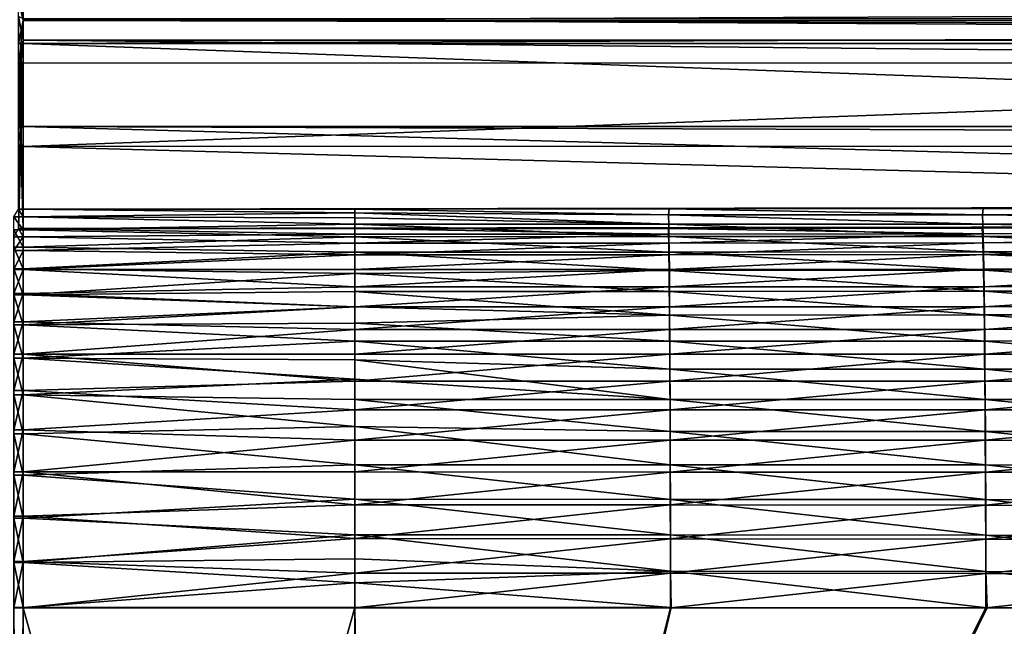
# Model space of a CAD drawing. Header units: metres. Extents: x -900 to 900, y -400 to 400.
# Tile 155 of 241: x 0 to 151, y 221 to 314. Entities that reach past the tile are written whole.
import ezdxf

# ---------------------------------------------------------------- set-up
doc = ezdxf.new("R2010")
doc.units = ezdxf.units.M

msp = doc.modelspace()

# ---------------------------------------------------------------- linework, layer by layer
at = {"layer": 'top'}
for points in [[(0.734328, 313.707611, -211.955231), (0, 310.181763, -239.167709), (0, 316.938049, -187.843613)], [(0.734328, 313.707611, -211.955231), (0, 316.938049, -187.843613), (0.734328, 316.937622, -187.84668)], [(0.734328, 316.937622, -187.84668), (595.541077, 316.06485, -194.287888), (0.734328, 313.707611, -211.955231)], [(595.541077, 316.06485, -194.287888), (584.056824, 313.707733, -211.954468), (0.734328, 313.707611, -211.955231)], [(0.734328, 310.733368, -211.562912), (0, 314.348022, -184.673401), (0, 307.178101, -238.779709)], [(0.734328, 310.733368, -211.562912), (0.734328, 313.96524, -187.440613), (0, 314.348022, -184.673401)], [(0.367164, 310.181763, -239.167709), (0, 310.181763, -239.167709), (0.734328, 313.707611, -211.955231)], [(0.734328, 310.181213, -239.17215), (0.367164, 310.181763, -239.167709), (0.734328, 313.707611, -211.955231)], [(0.734328, 310.733368, -211.562912), (584.056824, 310.73349, -211.562149), (0.734328, 313.96524, -187.440613)], [(584.056824, 310.73349, -211.562149), (599.730225, 313.965149, -187.441223), (0.734328, 313.96524, -187.440613)], [(0.734328, 313.707611, -211.955231), (584.056824, 313.707733, -211.954468), (578.034119, 312.492645, -221.222198)], [(578.034119, 312.492645, -221.222198), (0.734328, 310.181213, -239.17215), (0.734328, 313.707611, -211.955231)], [(350.282684, 310.181213, -239.17215), (0.734328, 310.181213, -239.17215), (578.034119, 312.492645, -221.222198)], [(0.367164, 307.274475, -238.791977), (0.734328, 310.733368, -211.562912), (0, 307.178101, -238.779709)], [(0.734328, 307.200378, -238.787064), (0.734328, 310.733368, -211.562912), (0.367164, 307.274475, -238.791977)], [(350.282684, 307.273926, -238.796417), (584.056824, 310.73349, -211.562149), (0.734328, 310.733368, -211.562912)], [(0.734328, 307.200378, -238.787064), (350.282684, 307.273926, -238.796417), (0.734328, 310.733368, -211.562912)], [(0.367164, 310.181763, -239.167709), (0.367164, 297.507507, -341.921814), (0, 310.181763, -239.167709)], [(0.367164, 297.507507, -341.921814), (0, 297.507507, -341.921814), (0, 310.181763, -239.167709)], [(0.734328, 310.181213, -239.17215), (0.734328, 297.506622, -341.928955), (0.367164, 310.181763, -239.167709)], [(0.734328, 297.506622, -341.928955), (0.367164, 297.507507, -341.921814), (0.367164, 310.181763, -239.167709)], [(0.734328, 297.506622, -341.928955), (0.734328, 310.181213, -239.17215), (350.282684, 297.506622, -341.928955)], [(0.734328, 310.181213, -239.17215), (350.282684, 310.181213, -239.17215), (350.282684, 297.506622, -341.928955)], [(0, 307.178101, -238.779709), (0, 294.387695, -341.540833), (0.367164, 307.274475, -238.791977)], [(0, 294.387695, -341.540833), (0.367164, 294.524323, -341.557587), (0.367164, 307.274475, -238.791977)], [(0.367164, 294.524323, -341.557587), (0.734328, 307.200378, -238.787064), (0.367164, 307.274475, -238.791977)], [(0.367164, 294.524323, -341.557587), (0.734328, 294.452209, -341.556), (0.734328, 307.200378, -238.787064)], [(0.734328, 307.200378, -238.787064), (0.734328, 294.452209, -341.556), (350.282684, 307.273926, -238.796417)], [(0.734328, 294.452209, -341.556), (350.282684, 294.523438, -341.564758), (350.282684, 307.273926, -238.796417)], [(0.734328, 284.889893, -444.684113), (0, 284.889893, -444.684113), (0.367164, 297.507507, -341.921814)], [(0.367164, 297.507507, -341.921814), (0, 284.889893, -444.684113), (0, 297.507507, -341.921814)], [(0.734328, 297.506622, -341.928955), (0.734328, 284.889893, -444.684113), (0.367164, 297.507507, -341.921814)], [(0.734328, 284.889893, -444.684113), (0.734328, 297.506622, -341.928955), (436.16037, 285.503845, -439.683838)], [(436.16037, 285.503845, -439.683838), (0.734328, 297.506622, -341.928955), (490.487152, 295.774933, -356.032349)], [(0.734328, 297.506622, -341.928955), (350.282684, 297.506622, -341.928955), (490.487152, 295.774933, -356.032349)], [(0, 281.912231, -444.318481), (0.734328, 281.912231, -444.318481), (0.367164, 294.524323, -341.557587)], [(0, 294.387695, -341.540833), (0, 281.912231, -444.318481), (0.367164, 294.524323, -341.557587)], [(0.734328, 281.912231, -444.318481), (0.734328, 294.452209, -341.556), (0.367164, 294.524323, -341.557587)], [(350.282684, 294.523438, -341.564758), (0.734328, 294.452209, -341.556), (436.16037, 282.526184, -439.318207)], [(0.734328, 294.452209, -341.556), (0.734328, 281.912231, -444.318481), (436.16037, 282.526184, -439.318207)], [(0, 284.889893, -444.684113), (0.734328, 283.677734, -451.457367), (-0.734328, 283.677734, -451.457367)], [(0, 284.889893, -444.684113), (0.734328, 284.889893, -444.684113), (0.734328, 283.677734, -451.457367)], [(243.830444, 285.09613, -443.004456), (0.734328, 284.889893, -444.684113), (436.16037, 285.503845, -439.683838)], [(243.830444, 285.09613, -443.004456), (147.658585, 284.948761, -444.20462), (0.734328, 284.889893, -444.684113)], [(147.658585, 284.948761, -444.20462), (99.57016, 284.905273, -444.558716), (0.734328, 284.889893, -444.684113)], [(0.734328, 284.889893, -444.684113), (99.57016, 284.905273, -444.558716), (51.480598, 284.889893, -444.684113)], [(51.480598, 284.889893, -444.684113), (51.480598, 284.317719, -448.412659), (0.734328, 284.889893, -444.684113)], [(51.480598, 284.317719, -448.412659), (0.734328, 283.677734, -451.457367), (0.734328, 284.889893, -444.684113)], [(99.499435, 283.977264, -450.05722), (51.480598, 284.889893, -444.684113), (99.57016, 284.905273, -444.558716)], [(51.480598, 284.317719, -448.412659), (51.480598, 284.889893, -444.684113), (99.499435, 283.977264, -450.05722)], [(99.499435, 283.977264, -450.05722), (99.57016, 284.905273, -444.558716), (147.540146, 284.019287, -449.710205)], [(99.57016, 284.905273, -444.558716), (147.658585, 284.948761, -444.20462), (147.540146, 284.019287, -449.710205)], [(147.540146, 284.019287, -449.710205), (147.658585, 284.948761, -444.20462), (243.715302, 284.163269, -448.52597)], [(147.658585, 284.948761, -444.20462), (243.830444, 285.09613, -443.004456), (243.715302, 284.163269, -448.52597)], [(-0.734328, 281.73056, -458.056976), (-0.734328, 283.677734, -451.457367), (0.734328, 281.73056, -458.056976)], [(-0.734328, 283.677734, -451.457367), (0.734328, 283.677734, -451.457367), (0.734328, 281.73056, -458.056976)], [(51.480598, 284.317719, -448.412659), (51.480598, 283.540253, -452.027466), (0.734328, 283.677734, -451.457367)], [(51.480598, 283.540253, -452.027466), (51.480598, 282.550995, -455.590149), (0.734328, 283.677734, -451.457367)], [(0.734328, 283.677734, -451.457367), (51.480598, 282.550995, -455.590149), (0.734328, 281.73056, -458.056976)], [(99.52784, 282.559448, -455.468018), (51.480598, 283.540253, -452.027466), (51.480598, 284.317719, -448.412659)], [(99.52784, 282.559448, -455.468018), (51.480598, 284.317719, -448.412659), (99.499435, 283.977264, -450.05722)], [(51.480598, 282.550995, -455.590149), (51.480598, 283.540253, -452.027466), (99.52784, 282.559448, -455.468018)], [(147.540146, 284.019287, -449.710205), (147.592819, 282.59903, -455.126678), (99.499435, 283.977264, -450.05722)], [(147.592819, 282.59903, -455.126678), (99.52784, 282.559448, -455.468018), (99.499435, 283.977264, -450.05722)], [(243.79866, 282.737122, -453.956512), (147.540146, 284.019287, -449.710205), (243.715302, 284.163269, -448.52597)], [(147.592819, 282.59903, -455.126678), (147.540146, 284.019287, -449.710205), (243.79866, 282.737122, -453.956512)], [(0, 281.912231, -444.318481), (-0.734328, 280.630096, -451.298645), (0.734328, 280.630096, -451.298645)], [(0.734328, 281.912231, -444.318481), (0, 281.912231, -444.318481), (0.734328, 280.630096, -451.298645)], [(51.480598, 282.550995, -455.590149), (51.480598, 280.656738, -460.860657), (0.734328, 281.73056, -458.056976)], [(436.16037, 282.526184, -439.318207), (0.734328, 281.912231, -444.318481), (243.616119, 282.115753, -442.661072)], [(0.734328, 281.912231, -444.318481), (147.49588, 281.969604, -443.851196), (243.616119, 282.115753, -442.661072)], [(99.488525, 281.927399, -444.195007), (147.49588, 281.969604, -443.851196), (0.734328, 281.912231, -444.318481)], [(51.480598, 281.912231, -444.318481), (99.488525, 281.927399, -444.195007), (0.734328, 281.912231, -444.318481)], [(0.734328, 280.630096, -451.298645), (51.480598, 281.028351, -449.568665), (0.734328, 281.912231, -444.318481)], [(51.480598, 281.028351, -449.568665), (51.480598, 281.912231, -444.318481), (0.734328, 281.912231, -444.318481)], [(99.55584, 280.665802, -460.740845), (51.480598, 282.550995, -455.590149), (99.52784, 282.559448, -455.468018)], [(51.480598, 280.656738, -460.860657), (51.480598, 282.550995, -455.590149), (99.55584, 280.665802, -460.740845)], [(99.488525, 281.927399, -444.195007), (51.480598, 281.912231, -444.318481), (99.5028, 281.044037, -449.428467)], [(99.5028, 281.044037, -449.428467), (51.480598, 281.912231, -444.318481), (51.480598, 281.028351, -449.568665)], [(147.545792, 281.086121, -449.081116), (147.49588, 281.969604, -443.851196), (99.488525, 281.927399, -444.195007)], [(147.545792, 281.086121, -449.081116), (99.488525, 281.927399, -444.195007), (99.5028, 281.044037, -449.428467)], [(147.64473, 280.701965, -460.404816), (99.52784, 282.559448, -455.468018), (147.592819, 282.59903, -455.126678)], [(99.52784, 282.559448, -455.468018), (147.64473, 280.701965, -460.404816), (99.55584, 280.665802, -460.740845)], [(243.616119, 282.115753, -442.661072), (147.49588, 281.969604, -443.851196), (147.545792, 281.086121, -449.081116)], [(243.720795, 281.230286, -447.896118), (243.616119, 282.115753, -442.661072), (147.545792, 281.086121, -449.081116)], [(243.880829, 280.831604, -459.247711), (147.592819, 282.59903, -455.126678), (243.79866, 282.737122, -453.956512)], [(243.880829, 280.831604, -459.247711), (147.64473, 280.701965, -460.404816), (147.592819, 282.59903, -455.126678)], [(-0.734328, 279.071777, -464.403412), (-0.734328, 281.73056, -458.056976), (0.734328, 279.071777, -464.403412)], [(-0.734328, 281.73056, -458.056976), (0.734328, 281.73056, -458.056976), (0.734328, 279.071777, -464.403412)], [(0.734328, 278.528534, -458.07724), (0.734328, 280.630096, -451.298645), (-0.734328, 278.528534, -458.07724)], [(0.734328, 280.630096, -451.298645), (-0.734328, 280.630096, -451.298645), (-0.734328, 278.528534, -458.07724)], [(0.734328, 281.73056, -458.056976), (51.480598, 280.656738, -460.860657), (0.734328, 279.071777, -464.403412)], [(51.480598, 279.680145, -454.719208), (51.480598, 281.028351, -449.568665), (0.734328, 280.630096, -451.298645)], [(51.480598, 280.656738, -460.860657), (51.480598, 278.299469, -465.941437), (0.734328, 279.071777, -464.403412)], [(0.734328, 278.528534, -458.07724), (51.480598, 279.680145, -454.719208), (0.734328, 280.630096, -451.298645)], [(99.529854, 279.694061, -454.580322), (99.5028, 281.044037, -449.428467), (51.480598, 279.680145, -454.719208)], [(99.5028, 281.044037, -449.428467), (51.480598, 281.028351, -449.568665), (51.480598, 279.680145, -454.719208)], [(99.583168, 278.310425, -465.82489), (51.480598, 280.656738, -460.860657), (99.55584, 280.665802, -460.740845)], [(51.480598, 278.299469, -465.941437), (51.480598, 280.656738, -460.860657), (99.583168, 278.310425, -465.82489)], [(147.545792, 281.086121, -449.081116), (99.5028, 281.044037, -449.428467), (99.529854, 279.694061, -454.580322)], [(147.595947, 279.733856, -454.238373), (147.545792, 281.086121, -449.081116), (99.529854, 279.694061, -454.580322)], [(147.64473, 280.701965, -460.404816), (147.695404, 278.342133, -465.493622), (99.55584, 280.665802, -460.740845)], [(99.55584, 280.665802, -460.740845), (147.695404, 278.342133, -465.493622), (99.583168, 278.310425, -465.82489)], [(243.720795, 281.230286, -447.896118), (147.545792, 281.086121, -449.081116), (147.595947, 279.733856, -454.238373)], [(243.800186, 279.872375, -453.066772), (243.720795, 281.230286, -447.896118), (147.595947, 279.733856, -454.238373)], [(195.822052, 278.393402, -464.986938), (147.64473, 280.701965, -460.404816), (243.880829, 280.831604, -459.247711)], [(147.695404, 278.342133, -465.493622), (147.64473, 280.701965, -460.404816), (195.822052, 278.393402, -464.986938)], [(-0.734328, 275.733459, -470.420227), (-0.734328, 279.071777, -464.403412), (0.734328, 275.733459, -470.420227)], [(-0.734328, 279.071777, -464.403412), (0.734328, 279.071777, -464.403412), (0.734328, 275.733459, -470.420227)], [(51.480598, 277.878326, -459.729095), (51.480598, 279.680145, -454.719208), (0.734328, 278.528534, -458.07724)], [(0.734328, 279.071777, -464.403412), (51.480598, 278.299469, -465.941437), (0.734328, 275.733459, -470.420227)], [(99.556511, 277.891052, -459.6008), (99.529854, 279.694061, -454.580322), (51.480598, 277.878326, -459.729095)], [(99.529854, 279.694061, -454.580322), (51.480598, 279.680145, -454.719208), (51.480598, 277.878326, -459.729095)], [(147.595947, 279.733856, -454.238373), (99.529854, 279.694061, -454.580322), (99.556511, 277.891052, -459.6008)], [(147.645386, 277.927551, -459.263916), (147.595947, 279.733856, -454.238373), (99.556511, 277.891052, -459.6008)], [(243.800186, 279.872375, -453.066772), (147.595947, 279.733856, -454.238373), (147.645386, 277.927551, -459.263916)], [(243.878418, 278.058044, -458.104736), (243.800186, 279.872375, -453.066772), (147.645386, 277.927551, -459.263916)], [(0.734328, 275.637238, -464.558502), (0.734328, 278.528534, -458.07724), (-0.734328, 275.637238, -464.558502)], [(0.734328, 278.528534, -458.07724), (-0.734328, 278.528534, -458.07724), (-0.734328, 275.637238, -464.558502)], [(0.734328, 275.637238, -464.558502), (51.480598, 277.878326, -459.729095), (0.734328, 278.528534, -458.07724)], [(51.480598, 278.299469, -465.941437), (51.480598, 275.039917, -471.49823), (0.734328, 275.733459, -470.420227)], [(0.734328, 275.637238, -464.558502), (51.480598, 275.637238, -464.558502), (51.480598, 277.878326, -459.729095)], [(99.609573, 275.509644, -470.672363), (51.480598, 278.299469, -465.941437), (99.583168, 278.310425, -465.82489)], [(51.480598, 275.039917, -471.49823), (51.480598, 278.299469, -465.941437), (99.609573, 275.509644, -470.672363)], [(51.480598, 277.878326, -459.729095), (51.480598, 275.637238, -464.558502), (99.556511, 277.891052, -459.6008)], [(51.480598, 275.637238, -464.558502), (99.582535, 275.648407, -464.441559), (99.556511, 277.891052, -459.6008)], [(99.556511, 277.891052, -459.6008), (99.582535, 275.648407, -464.441559), (147.645386, 277.927551, -459.263916)], [(99.582535, 275.648407, -464.441559), (147.693634, 275.680664, -464.109192), (147.645386, 277.927551, -459.263916)], [(147.695404, 278.342133, -465.493622), (147.744354, 275.53598, -470.345093), (99.583168, 278.310425, -465.82489)], [(147.744354, 275.53598, -470.345093), (99.609573, 275.509644, -470.672363), (99.583168, 278.310425, -465.82489)], [(243.878418, 278.058044, -458.104736), (147.645386, 277.927551, -459.263916), (195.818375, 275.732605, -463.601196)], [(147.645386, 277.927551, -459.263916), (147.693634, 275.680664, -464.109192), (195.818375, 275.732605, -463.601196)], [(195.822052, 278.393402, -464.986938), (195.887772, 275.580688, -469.843384), (147.695404, 278.342133, -465.493622)], [(195.887772, 275.580688, -469.843384), (147.744354, 275.53598, -470.345093), (147.695404, 278.342133, -465.493622)], [(-0.734328, 271.755768, -476.034912), (-0.734328, 275.733459, -470.420227), (0.734328, 271.755768, -476.034912)], [(-0.734328, 275.733459, -470.420227), (0.734328, 275.733459, -470.420227), (0.734328, 271.755768, -476.034912)], [(0.734328, 271.997101, -470.650787), (0.734328, 275.637238, -464.558502), (-0.734328, 271.997101, -470.650787)], [(0.734328, 275.637238, -464.558502), (-0.734328, 275.637238, -464.558502), (-0.734328, 271.997101, -470.650787)], [(0.734328, 275.733459, -470.420227), (51.480598, 275.039917, -471.49823), (0.734328, 271.755768, -476.034912)], [(0.734328, 271.997101, -470.650787), (51.480598, 272.974701, -469.169006), (0.734328, 275.637238, -464.558502)], [(51.480598, 272.974701, -469.169006), (51.480598, 275.637238, -464.558502), (0.734328, 275.637238, -464.558502)], [(51.480598, 275.039917, -471.49823), (51.480598, 272.283295, -475.36142), (0.734328, 271.755768, -476.034912)], [(99.607681, 272.981659, -469.057007), (99.582535, 275.648407, -464.441559), (51.480598, 272.974701, -469.169006)], [(99.582535, 275.648407, -464.441559), (51.480598, 275.637238, -464.558502), (51.480598, 272.974701, -469.169006)], [(99.63485, 272.288879, -475.246948), (51.480598, 275.039917, -471.49823), (99.609573, 275.509644, -470.672363)], [(51.480598, 272.283295, -475.36142), (51.480598, 275.039917, -471.49823), (99.63485, 272.288879, -475.246948)], [(147.693634, 275.680664, -464.109192), (99.582535, 275.648407, -464.441559), (99.607681, 272.981659, -469.057007)], [(147.74025, 273.008789, -468.728485), (147.693634, 275.680664, -464.109192), (99.607681, 272.981659, -469.057007)], [(99.609573, 275.509644, -470.672363), (147.744354, 275.53598, -470.345093), (147.791214, 272.309052, -474.922913)], [(147.791214, 272.309052, -474.922913), (99.63485, 272.288879, -475.246948), (99.609573, 275.509644, -470.672363)], [(195.818375, 275.732605, -463.601196), (147.693634, 275.680664, -464.109192), (147.74025, 273.008789, -468.728485)], [(195.880951, 273.054504, -468.22522), (195.818375, 275.732605, -463.601196), (147.74025, 273.008789, -468.728485)], [(147.744354, 275.53598, -470.345093), (195.887772, 275.580688, -469.843384), (195.950668, 272.346191, -474.42511)], [(147.744354, 275.53598, -470.345093), (195.950668, 272.346191, -474.42511), (147.791214, 272.309052, -474.922913)], [(51.480598, 269.911896, -473.523865), (51.480598, 272.974701, -469.169006), (0.734328, 271.997101, -470.650787)], [(99.631752, 269.915039, -473.412689), (99.607681, 272.981659, -469.057007), (51.480598, 269.911896, -473.523865)], [(99.607681, 272.981659, -469.057007), (51.480598, 272.974701, -469.169006), (51.480598, 269.911896, -473.523865)], [(147.74025, 273.008789, -468.728485), (99.607681, 272.981659, -469.057007), (99.631752, 269.915039, -473.412689)], [(147.784866, 269.93631, -473.087219), (147.74025, 273.008789, -468.728485), (99.631752, 269.915039, -473.412689)], [(195.880951, 273.054504, -468.22522), (147.74025, 273.008789, -468.728485), (147.784866, 269.93631, -473.087219)], [(195.940842, 269.974823, -472.587677), (195.880951, 273.054504, -468.22522), (147.784866, 269.93631, -473.087219)], [(0.734328, 267.659607, -476.267914), (0.734328, 271.997101, -470.650787), (-0.734328, 267.659607, -476.267914)], [(0.734328, 271.997101, -470.650787), (-0.734328, 271.997101, -470.650787), (-0.734328, 267.659607, -476.267914)], [(-0.734328, 267.186676, -481.179779), (-0.734328, 271.755768, -476.034912), (0.734328, 267.186676, -481.179779)], [(-0.734328, 271.755768, -476.034912), (0.734328, 271.755768, -476.034912), (0.734328, 267.186676, -481.179779)], [(0.734328, 271.755768, -476.034912), (51.480598, 272.283295, -475.36142), (51.480598, 269.937531, -478.220245)], [(0.734328, 267.659607, -476.267914), (51.480598, 269.911896, -473.523865), (0.734328, 271.997101, -470.650787)], [(0.734328, 271.755768, -476.034912), (51.480598, 269.937531, -478.220245), (0.734328, 267.186676, -481.179779)], [(99.658813, 268.675903, -479.51532), (51.480598, 272.283295, -475.36142), (99.63485, 272.288879, -475.246948)], [(99.658813, 268.675903, -479.51532), (51.480598, 269.937531, -478.220245), (51.480598, 272.283295, -475.36142)], [(147.835632, 268.689209, -479.193542), (99.63485, 272.288879, -475.246948), (147.791214, 272.309052, -474.922913)], [(147.835632, 268.689209, -479.193542), (99.658813, 268.675903, -479.51532), (99.63485, 272.288879, -475.246948)], [(195.950668, 272.346191, -474.42511), (196.010284, 268.717926, -478.698578), (147.791214, 272.309052, -474.922913)], [(196.010284, 268.717926, -478.698578), (147.835632, 268.689209, -479.193542), (147.791214, 272.309052, -474.922913)], [(51.480598, 269.937531, -478.220245), (51.480598, 267.427307, -480.93576), (0.734328, 267.186676, -481.179779)], [(51.480598, 266.473236, -477.588501), (51.480598, 269.911896, -473.523865), (0.734328, 267.659607, -476.267914)], [(51.480598, 267.427307, -480.93576), (51.480598, 269.937531, -478.220245), (99.658813, 268.675903, -479.51532)], [(99.654572, 266.474945, -477.476807), (99.631752, 269.915039, -473.412689), (51.480598, 266.473236, -477.588501)], [(99.631752, 269.915039, -473.412689), (51.480598, 269.911896, -473.523865), (51.480598, 266.473236, -477.588501)], [(147.784866, 269.93631, -473.087219), (99.631752, 269.915039, -473.412689), (99.654572, 266.474945, -477.476807)], [(147.827164, 266.489685, -477.153473), (147.784866, 269.93631, -473.087219), (99.654572, 266.474945, -477.476807)], [(195.940842, 269.974823, -472.587677), (147.784866, 269.93631, -473.087219), (147.827164, 266.489685, -477.153473)], [(195.997604, 266.520203, -476.656616), (195.940842, 269.974823, -472.587677), (147.827164, 266.489685, -477.153473)], [(99.681282, 264.698425, -483.444122), (51.480598, 267.427307, -480.93576), (99.658813, 268.675903, -479.51532)], [(99.658813, 268.675903, -479.51532), (147.835632, 268.689209, -479.193542), (147.877274, 264.704254, -483.123627)], [(99.681282, 264.698425, -483.444122), (99.658813, 268.675903, -479.51532), (147.877274, 264.704254, -483.123627)], [(196.066162, 264.723907, -482.630188), (147.835632, 268.689209, -479.193542), (196.010284, 268.717926, -478.698578)], [(147.877274, 264.704254, -483.123627), (147.835632, 268.689209, -479.193542), (196.066162, 264.723907, -482.630188)], [(0.734328, 262.686035, -481.330536), (0.734328, 267.659607, -476.267914), (-0.734328, 262.686035, -481.330536)], [(0.734328, 267.659607, -476.267914), (-0.734328, 267.659607, -476.267914), (-0.734328, 262.686035, -481.330536)], [(-0.734328, 262.081238, -485.792908), (-0.734328, 267.186676, -481.179779), (0.734328, 262.081238, -485.792908)], [(-0.734328, 267.186676, -481.179779), (0.734328, 267.186676, -481.179779), (0.734328, 262.081238, -485.792908)], [(0.734328, 262.686035, -481.330536), (51.480598, 266.473236, -477.588501), (0.734328, 267.659607, -476.267914)], [(0.734328, 267.186676, -481.179779), (51.480598, 267.427307, -480.93576), (51.480598, 264.697327, -483.556458)], [(0.734328, 267.186676, -481.179779), (51.480598, 264.697327, -483.556458), (0.734328, 262.081238, -485.792908)], [(51.480598, 264.697327, -483.556458), (51.480598, 267.427307, -480.93576), (99.681282, 264.698425, -483.444122)], [(0.734328, 262.686035, -481.330536), (51.480598, 262.686035, -481.330536), (51.480598, 266.473236, -477.588501)], [(99.675964, 262.687836, -481.21759), (99.654572, 266.474945, -477.476807), (51.480598, 262.686035, -481.330536)], [(99.654572, 266.474945, -477.476807), (51.480598, 266.473236, -477.588501), (51.480598, 262.686035, -481.330536)], [(147.827164, 266.489685, -477.153473), (99.654572, 266.474945, -477.476807), (99.675964, 262.687836, -481.21759)], [(147.866806, 262.695465, -480.895447), (147.827164, 266.489685, -477.153473), (99.675964, 262.687836, -481.21759)], [(195.997604, 266.520203, -476.656616), (147.827164, 266.489685, -477.153473), (147.866806, 262.695465, -480.895447)], [(196.050812, 262.717285, -480.400085), (195.997604, 266.520203, -476.656616), (147.866806, 262.695465, -480.895447)], [(51.480598, 264.697327, -483.556458), (51.480598, 261.814178, -486.007629), (0.734328, 262.081238, -485.792908)], [(99.702065, 260.385559, -487.001526), (51.480598, 264.697327, -483.556458), (99.681282, 264.698425, -483.444122)], [(51.480598, 261.814178, -486.007629), (51.480598, 264.697327, -483.556458), (99.702065, 260.385559, -487.001526)], [(99.681282, 264.698425, -483.444122), (147.877274, 264.704254, -483.123627), (147.915787, 260.383484, -486.681152)], [(147.915787, 260.383484, -486.681152), (99.702065, 260.385559, -487.001526), (99.681282, 264.698425, -483.444122)], [(147.877274, 264.704254, -483.123627), (196.066162, 264.723907, -482.630188), (196.117828, 260.393433, -486.187958)], [(147.877274, 264.704254, -483.123627), (196.117828, 260.393433, -486.187958), (147.915787, 260.383484, -486.681152)], [(0.734328, 257.146729, -485.767029), (0.734328, 262.686035, -481.330536), (-0.734328, 257.146729, -485.767029)], [(0.734328, 262.686035, -481.330536), (-0.734328, 262.686035, -481.330536), (-0.734328, 257.146729, -485.767029)], [(0.734328, 257.146729, -485.767029), (51.480598, 258.580444, -484.720184), (0.734328, 262.686035, -481.330536)], [(51.480598, 258.580444, -484.720184), (51.480598, 262.686035, -481.330536), (0.734328, 262.686035, -481.330536)], [(99.695755, 258.58136, -484.604736), (99.675964, 262.687836, -481.21759), (51.480598, 258.580444, -484.720184)], [(99.675964, 262.687836, -481.21759), (51.480598, 262.686035, -481.330536), (51.480598, 258.580444, -484.720184)], [(147.866806, 262.695465, -480.895447), (99.675964, 262.687836, -481.21759), (99.695755, 258.58136, -484.604736)], [(147.903488, 258.581482, -484.282745), (147.866806, 262.695465, -480.895447), (99.695755, 258.58136, -484.604736)], [(196.050812, 262.717285, -480.400085), (147.866806, 262.695465, -480.895447), (147.903488, 258.581482, -484.282745)], [(196.100006, 258.594086, -483.787598), (196.050812, 262.717285, -480.400085), (147.903488, 258.581482, -484.282745)], [(-0.734328, 256.500977, -489.818665), (-0.734328, 262.081238, -485.792908), (0.734328, 256.500977, -489.818665)], [(-0.734328, 262.081238, -485.792908), (0.734328, 262.081238, -485.792908), (0.734328, 256.500977, -489.818665)], [(0.734328, 262.081238, -485.792908), (51.480598, 261.814178, -486.007629), (51.480598, 258.858856, -488.230591)], [(0.734328, 262.081238, -485.792908), (51.480598, 258.858856, -488.230591), (0.734328, 256.500977, -489.818665)], [(99.721016, 255.771912, -490.161804), (51.480598, 258.858856, -488.230591), (51.480598, 261.814178, -486.007629)], [(99.721016, 255.771912, -490.161804), (51.480598, 261.814178, -486.007629), (99.702065, 260.385559, -487.001526)], [(147.950897, 255.761642, -489.840424), (99.721016, 255.771912, -490.161804), (99.702065, 260.385559, -487.001526)], [(99.702065, 260.385559, -487.001526), (147.915787, 260.383484, -486.681152), (147.950897, 255.761642, -489.840424)], [(147.915787, 260.383484, -486.681152), (196.117828, 260.393433, -486.187958), (196.164917, 255.76152, -489.346008)], [(147.915787, 260.383484, -486.681152), (196.164917, 255.76152, -489.346008), (147.950897, 255.761642, -489.840424)], [(51.480598, 258.858856, -488.230591), (51.480598, 255.777634, -490.275421), (0.734328, 256.500977, -489.818665)], [(51.480598, 254.189133, -487.730499), (51.480598, 258.580444, -484.720184), (0.734328, 257.146729, -485.767029)], [(51.480598, 255.777634, -490.275421), (51.480598, 258.858856, -488.230591), (99.721016, 255.771912, -490.161804)], [(99.713806, 254.188522, -487.61377), (99.695755, 258.58136, -484.604736), (51.480598, 254.189133, -487.730499)], [(99.695755, 258.58136, -484.604736), (51.480598, 258.580444, -484.720184), (51.480598, 254.189133, -487.730499)], [(147.903488, 258.581482, -484.282745), (99.695755, 258.58136, -484.604736), (99.713806, 254.188522, -487.61377)], [(147.93692, 254.180801, -487.290833), (147.903488, 258.581482, -484.282745), (99.713806, 254.188522, -487.61377)], [(196.100006, 258.594086, -483.787598), (147.903488, 258.581482, -484.282745), (147.93692, 254.180801, -487.290833)], [(196.144836, 254.183823, -486.794495), (196.100006, 258.594086, -483.787598), (147.93692, 254.180801, -487.290833)], [(0.734328, 251.12001, -489.514679), (0.734328, 257.146729, -485.767029), (-0.734328, 251.12001, -489.514679)], [(0.734328, 257.146729, -485.767029), (-0.734328, 257.146729, -485.767029), (-0.734328, 251.12001, -489.514679)], [(-0.734328, 250.513062, -493.208588), (-0.734328, 256.500977, -489.818665), (0.734328, 250.513062, -493.208588)], [(-0.734328, 256.500977, -489.818665), (0.734328, 256.500977, -489.818665), (0.734328, 250.513062, -493.208588)], [(0.734328, 251.12001, -489.514679), (51.480598, 254.189133, -487.730499), (0.734328, 257.146729, -485.767029)], [(0.734328, 256.500977, -489.818665), (51.480598, 255.777634, -490.275421), (51.480598, 251.655655, -492.627533)], [(0.734328, 256.500977, -489.818665), (51.480598, 251.655655, -492.627533), (0.734328, 250.513062, -493.208588)], [(51.480598, 251.655655, -492.627533), (51.480598, 255.777634, -490.275421), (99.737991, 250.893524, -492.900757)], [(99.737991, 250.893524, -492.900757), (51.480598, 255.777634, -490.275421), (99.721016, 255.771912, -490.161804)], [(147.98233, 250.874863, -492.577179), (99.721016, 255.771912, -490.161804), (147.950897, 255.761642, -489.840424)], [(147.98233, 250.874863, -492.577179), (99.737991, 250.893524, -492.900757), (99.721016, 255.771912, -490.161804)], [(196.207047, 250.864456, -492.080078), (147.98233, 250.874863, -492.577179), (147.950897, 255.761642, -489.840424)], [(147.950897, 255.761642, -489.840424), (196.164917, 255.76152, -489.346008), (196.207047, 250.864456, -492.080078)], [(51.480598, 249.547028, -490.337524), (51.480598, 254.189133, -487.730499), (0.734328, 251.12001, -489.514679)], [(99.713806, 254.188522, -487.61377), (51.480598, 254.189133, -487.730499), (51.480598, 249.547028, -490.337524)], [(99.729965, 249.543579, -490.221649), (99.713806, 254.188522, -487.61377), (51.480598, 249.547028, -490.337524)], [(147.93692, 254.180801, -487.290833), (99.713806, 254.188522, -487.61377), (99.729965, 249.543579, -490.221649)], [(147.966843, 249.527878, -489.896606), (147.93692, 254.180801, -487.290833), (99.729965, 249.543579, -490.221649)], [(196.144836, 254.183823, -486.794495), (147.93692, 254.180801, -487.290833), (147.966843, 249.527878, -489.896606)], [(196.184967, 249.521118, -489.397705), (196.144836, 254.183823, -486.794495), (147.966843, 249.527878, -489.896606)], [(51.480598, 251.655655, -492.627533), (51.480598, 245.797989, -495.308838), (0.734328, 250.513062, -493.208588)], [(51.480598, 245.797989, -495.308838), (51.480598, 251.655655, -492.627533), (99.752846, 245.786362, -495.194183)], [(99.752846, 245.786362, -495.194183), (51.480598, 251.655655, -492.627533), (99.737991, 250.893524, -492.900757)], [(0.734328, 244.691086, -492.520508), (0.734328, 251.12001, -489.514679), (-0.734328, 244.691086, -492.520508)], [(0.734328, 251.12001, -489.514679), (-0.734328, 251.12001, -489.514679), (-0.734328, 244.691086, -492.520508)], [(-0.734328, 244.189697, -495.921814), (-0.734328, 250.513062, -493.208588), (0.734328, 244.189697, -495.921814)], [(-0.734328, 250.513062, -493.208588), (0.734328, 250.513062, -493.208588), (0.734328, 244.189697, -495.921814)], [(0.734328, 244.691086, -492.520508), (51.480598, 249.547028, -490.337524), (0.734328, 251.12001, -489.514679)], [(0.734328, 250.513062, -493.208588), (51.480598, 245.797989, -495.308838), (0.734328, 244.189697, -495.921814)], [(99.752846, 245.786362, -495.194183), (99.737991, 250.893524, -492.900757), (148.009827, 245.759293, -494.867157)], [(99.737991, 250.893524, -492.900757), (147.98233, 250.874863, -492.577179), (148.009827, 245.759293, -494.867157)], [(196.243881, 245.738586, -494.365845), (147.98233, 250.874863, -492.577179), (196.207047, 250.864456, -492.080078)], [(148.009827, 245.759293, -494.867157), (147.98233, 250.874863, -492.577179), (196.243881, 245.738586, -494.365845)], [(51.480598, 244.691086, -492.520508), (51.480598, 249.547028, -490.337524), (0.734328, 244.691086, -492.520508)], [(99.729965, 249.543579, -490.221649), (51.480598, 249.547028, -490.337524), (51.480598, 244.691086, -492.520508)], [(99.74411, 244.680847, -492.405304), (99.729965, 249.543579, -490.221649), (51.480598, 244.691086, -492.520508)], [(147.966843, 249.527878, -489.896606), (99.729965, 249.543579, -490.221649), (99.74411, 244.680847, -492.405304)], [(147.993027, 244.657135, -492.076996), (147.966843, 249.527878, -489.896606), (99.74411, 244.680847, -492.405304)], [(196.184967, 249.521118, -489.397705), (147.966843, 249.527878, -489.896606), (147.993027, 244.657135, -492.076996)], [(196.220032, 244.640564, -491.574097), (196.184967, 249.521118, -489.397705), (147.993027, 244.657135, -492.076996)], [(51.480598, 245.797989, -495.308838), (51.480598, 240.504913, -497.140625), (0.734328, 244.189697, -495.921814)], [(51.480598, 240.504913, -497.140625), (51.480598, 245.797989, -495.308838), (99.765442, 240.48909, -497.020447)], [(99.765442, 240.48909, -497.020447), (51.480598, 245.797989, -495.308838), (99.752846, 245.786362, -495.194183)], [(148.009827, 245.759293, -494.867157), (148.033127, 240.453751, -496.68869), (99.752846, 245.786362, -495.194183)], [(148.033127, 240.453751, -496.68869), (99.765442, 240.48909, -497.020447), (99.752846, 245.786362, -495.194183)], [(196.243881, 245.738586, -494.365845), (196.27507, 240.422913, -496.18158), (148.009827, 245.759293, -494.867157)], [(196.27507, 240.422913, -496.18158), (148.033127, 240.453751, -496.68869), (148.009827, 245.759293, -494.867157)], [(0.734328, 237.950821, -494.742035), (0.734328, 244.691086, -492.520508), (-0.734328, 237.950821, -494.742035)], [(0.734328, 244.691086, -492.520508), (-0.734328, 244.691086, -492.520508), (-0.734328, 237.950821, -494.742035)], [(-0.734328, 237.607071, -497.925629), (-0.734328, 244.189697, -495.921814), (0.734328, 237.607071, -497.925629)], [(-0.734328, 244.189697, -495.921814), (0.734328, 244.189697, -495.921814), (0.734328, 237.607071, -497.925629)], [(51.480598, 239.659927, -494.262085), (0.734328, 244.691086, -492.520508), (0.734328, 237.950821, -494.742035)], [(51.480598, 239.659927, -494.262085), (51.480598, 244.691086, -492.520508), (0.734328, 244.691086, -492.520508)], [(0.734328, 244.189697, -495.921814), (51.480598, 240.504913, -497.140625), (0.734328, 237.607071, -497.925629)], [(99.74411, 244.680847, -492.405304), (51.480598, 244.691086, -492.520508), (51.480598, 239.659927, -494.262085)], [(99.756104, 239.637085, -494.144196), (99.74411, 244.680847, -492.405304), (51.480598, 239.659927, -494.262085)], [(147.993027, 244.657135, -492.076996), (99.74411, 244.680847, -492.405304), (99.756104, 239.637085, -494.144196)], [(148.015213, 239.605499, -493.81134), (147.993027, 244.657135, -492.076996), (99.756104, 239.637085, -494.144196)], [(196.220032, 244.640564, -491.574097), (147.993027, 244.657135, -492.076996), (148.015213, 239.605499, -493.81134)], [(196.249725, 239.579269, -493.302948), (196.220032, 244.640564, -491.574097), (148.015213, 239.605499, -493.81134)], [(51.480598, 240.504913, -497.140625), (51.480598, 235.069946, -498.492584), (0.734328, 237.607071, -497.925629)], [(51.480598, 234.493591, -495.548401), (51.480598, 239.659927, -494.262085), (0.734328, 237.950821, -494.742035)], [(51.480598, 235.069946, -498.492584), (51.480598, 240.504913, -497.140625), (99.775696, 235.05101, -498.368195)], [(99.775696, 235.05101, -498.368195), (51.480598, 240.504913, -497.140625), (99.765442, 240.48909, -497.020447)], [(99.756104, 239.637085, -494.144196), (51.480598, 239.659927, -494.262085), (51.480598, 234.493591, -495.548401)], [(99.765869, 234.459244, -495.427429), (99.756104, 239.637085, -494.144196), (51.480598, 234.493591, -495.548401)], [(148.015213, 239.605499, -493.81134), (99.756104, 239.637085, -494.144196), (99.765869, 234.459244, -495.427429)], [(99.775696, 235.05101, -498.368195), (99.765442, 240.48909, -497.020447), (148.052063, 235.00769, -498.030457)], [(99.765442, 240.48909, -497.020447), (148.033127, 240.453751, -496.68869), (148.052063, 235.00769, -498.030457)], [(148.033249, 234.420074, -495.088898), (148.015213, 239.605499, -493.81134), (99.765869, 234.459244, -495.427429)], [(196.249725, 239.579269, -493.302948), (148.015213, 239.605499, -493.81134), (148.033249, 234.420074, -495.088898)], [(148.033127, 240.453751, -496.68869), (196.27507, 240.422913, -496.18158), (196.300385, 234.967087, -497.515991)], [(148.052063, 235.00769, -498.030457), (148.033127, 240.453751, -496.68869), (196.300385, 234.967087, -497.515991)], [(196.273834, 234.384552, -494.573486), (196.249725, 239.579269, -493.302948), (148.033249, 234.420074, -495.088898)], [(0.734328, 230.994522, -496.147827), (0.734328, 237.950821, -494.742035), (-0.734328, 230.994522, -496.147827)], [(0.734328, 237.950821, -494.742035), (-0.734328, 237.950821, -494.742035), (-0.734328, 230.994522, -496.147827)], [(-0.734328, 230.844467, -499.195892), (-0.734328, 237.607071, -497.925629), (0.734328, 230.844467, -499.195892)], [(-0.734328, 237.607071, -497.925629), (0.734328, 237.607071, -497.925629), (0.734328, 230.844467, -499.195892)], [(51.480598, 234.493591, -495.548401), (0.734328, 237.950821, -494.742035), (0.734328, 230.994522, -496.147827)], [(0.734328, 237.607071, -497.925629), (51.480598, 235.069946, -498.492584), (0.734328, 230.844467, -499.195892)], [(51.480598, 235.069946, -498.492584), (51.480598, 231.425537, -499.11673), (0.734328, 230.844467, -499.195892)], [(51.480598, 229.23317, -496.369232), (51.480598, 234.493591, -495.548401), (0.734328, 230.994522, -496.147827)], [(51.480598, 231.425537, -499.11673), (51.480598, 235.069946, -498.492584), (99.783524, 229.524017, -499.228546)], [(99.783524, 229.524017, -499.228546), (51.480598, 235.069946, -498.492584), (99.775696, 235.05101, -498.368195)], [(99.765869, 234.459244, -495.427429), (51.480598, 234.493591, -495.548401), (51.480598, 229.23317, -496.369232)], [(99.773323, 229.196762, -496.246613), (99.765869, 234.459244, -495.427429), (51.480598, 229.23317, -496.369232)], [(148.033249, 234.420074, -495.088898), (99.765869, 234.459244, -495.427429), (99.773323, 229.196762, -496.246613)], [(148.046997, 229.150482, -495.901245), (148.033249, 234.420074, -495.088898), (99.773323, 229.196762, -496.246613)], [(148.052063, 235.00769, -498.030457), (148.066498, 229.473236, -498.883636), (99.775696, 235.05101, -498.368195)], [(148.066498, 229.473236, -498.883636), (99.783524, 229.524017, -499.228546), (99.775696, 235.05101, -498.368195)], [(196.273834, 234.384552, -494.573486), (148.033249, 234.420074, -495.088898), (148.046997, 229.150482, -495.901245)], [(196.292191, 229.106247, -495.377472), (196.273834, 234.384552, -494.573486), (148.046997, 229.150482, -495.901245)], [(196.300385, 234.967087, -497.515991), (196.319656, 229.423492, -498.360382), (148.052063, 235.00769, -498.030457)], [(196.319656, 229.423492, -498.360382), (148.066498, 229.473236, -498.883636), (148.052063, 235.00769, -498.030457)], [(0.734328, 223.920547, -496.718018), (0.734328, 230.994522, -496.147827), (-0.734328, 223.920547, -496.718018)], [(0.734328, 230.994522, -496.147827), (-0.734328, 230.994522, -496.147827), (-0.734328, 223.920547, -496.718018)], [(-0.734328, 223.983383, -499.717346), (-0.734328, 230.844467, -499.195892), (0.734328, 223.983383, -499.717346)], [(-0.734328, 230.844467, -499.195892), (0.734328, 230.844467, -499.195892), (0.734328, 223.983383, -499.717346)], [(0.734328, 230.844467, -499.195892), (51.480598, 231.425537, -499.11673), (51.480598, 227.750671, -499.524902)], [(51.480598, 229.23317, -496.369232), (0.734328, 230.994522, -496.147827), (0.734328, 223.920547, -496.718018)], [(0.734328, 223.983383, -499.717346), (0.734328, 230.844467, -499.195892), (51.480598, 227.750671, -499.524902)], [(51.480598, 227.750671, -499.524902), (51.480598, 231.425537, -499.11673), (99.783524, 229.524017, -499.228546)], [(51.480598, 223.920547, -496.718018), (51.480598, 229.23317, -496.369232), (0.734328, 223.920547, -496.718018)], [(99.783524, 229.524017, -499.228546), (99.888733, 223.959961, -499.592224), (51.480598, 227.750671, -499.524902)], [(99.773323, 229.196762, -496.246613), (51.480598, 229.23317, -496.369232), (51.480598, 223.920547, -496.718018)], [(99.785164, 223.928391, -496.596436), (99.773323, 229.196762, -496.246613), (51.480598, 223.920547, -496.718018)], [(148.046997, 229.150482, -495.901245), (99.773323, 229.196762, -496.246613), (99.785164, 223.928391, -496.596436)], [(148.066498, 229.473236, -498.883636), (148.24852, 223.902283, -499.237854), (99.783524, 229.524017, -499.228546)], [(148.24852, 223.902283, -499.237854), (99.888733, 223.959961, -499.592224), (99.783524, 229.524017, -499.228546)], [(148.050934, 223.930923, -496.255829), (148.046997, 229.150482, -495.901245), (99.785164, 223.928391, -496.596436)], [(196.292191, 229.106247, -495.377472), (148.046997, 229.150482, -495.901245), (148.050934, 223.930923, -496.255829)], [(196.310562, 223.897324, -495.732025), (196.292191, 229.106247, -495.377472), (148.050934, 223.930923, -496.255829)], [(196.319656, 229.423492, -498.360382), (196.53624, 223.843063, -498.702637), (148.066498, 229.473236, -498.883636)], [(196.53624, 223.843063, -498.702637), (148.24852, 223.902283, -499.237854), (148.066498, 229.473236, -498.883636)], [(51.480598, 223.983383, -499.717346), (0.734328, 223.983383, -499.717346), (51.480598, 227.750671, -499.524902)], [(99.888733, 223.959961, -499.592224), (51.480598, 223.983383, -499.717346), (51.480598, 227.750671, -499.524902)], [(-0.734328, 223.983383, -499.717346), (0.734328, 223.983383, -499.717346), (-0.734328, 43.760258, -503.492493)], [(0.734328, 223.983383, -499.717346), (0.734328, 43.760258, -503.492493), (-0.734328, 43.760258, -503.492493)], [(0.734328, 223.920547, -496.718018), (-0.734328, 223.920547, -496.718018), (0.734328, 43.69743, -500.493134)], [(-0.734328, 223.920547, -496.718018), (-0.734328, 43.69743, -500.493134), (0.734328, 43.69743, -500.493134)], [(0.734328, 223.983383, -499.717346), (51.480598, 223.983383, -499.717346), (0.734328, 43.760258, -503.492493)], [(51.480598, 223.983383, -499.717346), (50.746269, 43.760258, -503.492493), (0.734328, 43.760258, -503.492493)], [(0.734328, 43.69743, -500.493134), (50.746269, 43.69743, -500.493134), (0.734328, 223.920547, -496.718018)], [(50.746269, 43.69743, -500.493134), (51.480598, 223.920547, -496.718018), (0.734328, 223.920547, -496.718018)], [(51.480598, 223.983383, -499.717346), (51.480598, 43.739395, -503.49292), (50.746269, 43.760258, -503.492493)], [(50.746269, 43.69743, -500.493134), (51.480598, 43.676567, -500.493591), (51.480598, 223.920547, -496.718018)], [(51.480598, 43.739395, -503.49292), (51.480598, 223.983383, -499.717346), (99.888733, 223.959961, -499.592224)], [(53.527187, 43.449425, -503.495331), (51.480598, 43.739395, -503.49292), (99.888733, 223.959961, -499.592224)], [(51.480598, 223.920547, -496.718018), (54.214935, 43.245422, -500.496002), (99.785164, 223.928391, -496.596436)], [(52.557301, 43.597996, -500.49411), (52.836502, 43.559433, -500.494293), (51.480598, 223.920547, -496.718018)], [(52.836502, 43.559433, -500.494293), (54.214935, 43.245422, -500.496002), (51.480598, 223.920547, -496.718018)], [(51.480598, 43.676567, -500.493591), (51.748047, 43.657581, -500.493927), (51.480598, 223.920547, -496.718018)], [(51.748047, 43.657581, -500.493927), (52.557301, 43.597996, -500.49411), (51.480598, 223.920547, -496.718018)], [(99.888733, 223.959961, -499.592224), (55.292717, 43.005386, -503.495331), (53.527187, 43.449425, -503.495331)], [(54.214935, 43.245422, -500.496002), (54.490093, 43.177109, -500.496002), (99.785164, 223.928391, -496.596436)], [(99.785164, 223.928391, -496.596436), (54.490093, 43.177109, -500.496002), (54.763939, 43.101849, -500.496002)], [(54.763939, 43.101849, -500.496002), (55.036449, 43.019512, -500.496002), (99.785164, 223.928391, -496.596436)], [(55.036449, 43.019512, -500.496002), (55.307594, 42.929974, -500.496002), (99.785164, 223.928391, -496.596436)], [(56.980145, 42.295715, -503.495331), (55.292717, 43.005386, -503.495331), (99.888733, 223.959961, -499.592224)], [(99.785164, 223.928391, -496.596436), (55.307594, 42.929974, -500.496002), (55.577347, 42.833103, -500.496002)], [(55.577347, 42.833103, -500.496002), (55.845684, 42.728775, -500.496002), (99.785164, 223.928391, -496.596436)], [(55.845684, 42.728775, -500.496002), (56.112568, 42.616859, -500.496002), (99.785164, 223.928391, -496.596436)], [(99.785164, 223.928391, -496.596436), (56.112568, 42.616859, -500.496002), (56.377979, 42.497231, -500.496002)], [(56.377979, 42.497231, -500.496002), (56.641891, 42.369759, -500.496002), (99.785164, 223.928391, -496.596436)], [(56.641891, 42.369759, -500.496002), (56.90427, 42.234318, -500.496002), (99.785164, 223.928391, -496.596436)], [(99.785164, 223.928391, -496.596436), (56.90427, 42.234318, -500.496002), (148.050934, 223.930923, -496.255829)], [(56.90427, 42.234318, -500.496002), (57.165089, 42.090778, -500.496002), (148.050934, 223.930923, -496.255829)], [(148.24852, 223.902283, -499.237854), (56.980145, 42.295715, -503.495331), (99.888733, 223.959961, -499.592224)], [(58.540531, 41.33852, -503.495331), (56.980145, 42.295715, -503.495331), (148.24852, 223.902283, -499.237854)], [(148.050934, 223.930923, -496.255829), (57.165089, 42.090778, -500.496002), (57.424324, 41.939011, -500.496002)], [(57.424324, 41.939011, -500.496002), (57.681946, 41.778889, -500.496002), (148.050934, 223.930923, -496.255829)], [(57.681946, 41.778889, -500.496002), (57.937923, 41.610287, -500.496002), (148.050934, 223.930923, -496.255829)], [(57.937923, 41.610287, -500.496002), (58.192173, 41.433163, -500.496002), (148.050934, 223.930923, -496.255829)], [(58.192173, 41.433163, -500.496002), (58.444324, 41.247849, -500.496002), (148.050934, 223.930923, -496.255829)], [(148.050934, 223.930923, -496.255829), (58.444324, 41.247849, -500.496002), (196.310562, 223.897324, -495.732025)], [(58.444324, 41.247849, -500.496002), (58.693947, 41.054779, -500.496002), (196.310562, 223.897324, -495.732025)], [(196.53624, 223.843063, -498.702637), (58.540531, 41.33852, -503.495331), (148.24852, 223.902283, -499.237854)], [(59.937843, 40.155907, -503.495331), (58.540531, 41.33852, -503.495331), (196.53624, 223.843063, -498.702637)], [(196.310562, 223.897324, -495.732025), (58.693947, 41.054779, -500.496002), (58.940605, 40.854397, -500.496002)], [(58.940605, 40.854397, -500.496002), (59.183861, 40.647129, -500.496002), (196.310562, 223.897324, -495.732025)], [(59.183861, 40.647129, -500.496002), (59.423283, 40.433414, -500.496002), (196.310562, 223.897324, -495.732025)], [(59.423283, 40.433414, -500.496002), (59.658436, 40.213688, -500.496002), (196.310562, 223.897324, -495.732025)], [(59.658436, 40.213688, -500.496002), (59.888878, 39.988384, -500.496002), (196.310562, 223.897324, -495.732025)], [(196.310562, 223.897324, -495.732025), (59.888878, 39.988384, -500.496002), (244.527115, 223.826401, -495.064453)], [(59.888878, 39.988384, -500.496002), (60.114182, 39.757938, -500.496002), (244.527115, 223.826401, -495.064453)], [(244.761276, 223.802536, -498.037628), (59.937843, 40.155907, -503.495331), (196.53624, 223.843063, -498.702637)], [(61.13979, 38.775196, -503.495331), (59.937843, 40.155907, -503.495331), (244.761276, 223.802536, -498.037628)], [(244.527115, 223.826401, -495.064453), (60.114182, 39.757938, -500.496002), (60.333908, 39.522789, -500.496002)], [(60.333908, 39.522789, -500.496002), (60.547623, 39.283367, -500.496002), (244.527115, 223.826401, -495.064453)], [(60.547623, 39.283367, -500.496002), (60.75489, 39.040108, -500.496002), (244.527115, 223.826401, -495.064453)], [(244.527115, 223.826401, -495.064453), (60.75489, 39.040108, -500.496002), (60.955276, 38.793449, -500.496002)], [(60.955276, 38.793449, -500.496002), (61.148342, 38.543827, -500.496002), (244.527115, 223.826401, -495.064453)], [(62.118618, 37.228283, -503.495331), (61.13979, 38.775196, -503.495331), (244.761276, 223.802536, -498.037628)], [(61.148342, 38.543827, -500.496002), (61.333656, 38.291676, -500.496002), (244.527115, 223.826401, -495.064453)], [(244.527115, 223.826401, -495.064453), (61.333656, 38.291676, -500.496002), (61.510784, 38.037426, -500.496002)], [(61.510784, 38.037426, -500.496002), (61.679386, 37.781448, -500.496002), (244.527115, 223.826401, -495.064453)], [(244.527115, 223.826401, -495.064453), (61.679386, 37.781448, -500.496002), (61.839508, 37.523827, -500.496002)], [(372.984802, 223.770142, -492.901215), (244.527115, 223.826401, -495.064453), (61.839508, 37.523827, -500.496002)], [(61.839508, 37.523827, -500.496002), (61.991276, 37.264591, -500.496002), (372.984802, 223.770142, -492.901215)], [(61.991276, 37.264591, -500.496002), (62.134815, 37.003773, -500.496002), (372.984802, 223.770142, -492.901215)], [(341.090759, 223.79567, -496.466583), (437.335358, 223.870071, -494.717072), (62.118618, 37.228283, -503.495331)], [(62.118618, 37.228283, -503.495331), (437.335358, 223.870071, -494.717072), (62.851711, 35.5509, -503.495331)], [(244.761276, 223.802536, -498.037628), (341.090759, 223.79567, -496.466583), (62.118618, 37.228283, -503.495331)], [(372.984802, 223.770142, -492.901215), (62.134815, 37.003773, -500.496002), (437.279114, 223.842056, -491.717743)], [(62.134815, 37.003773, -500.496002), (62.270256, 36.741394, -500.496002), (437.279114, 223.842056, -491.717743)], [(437.279114, 223.842056, -491.717743), (62.270256, 36.741394, -500.496002), (443.575165, 223.660156, -491.601166)], [(62.270256, 36.741394, -500.496002), (62.397728, 36.477486, -500.496002), (443.575165, 223.660156, -491.601166)], [(443.575165, 223.660156, -491.601166), (62.397728, 36.477486, -500.496002), (468.505676, 219.215271, -491.167877)], [(437.335358, 223.870071, -494.717072), (520.393921, 188.45813, -493.390167), (62.851711, 35.5509, -503.495331)]]:
    msp.add_3dface(points, dxfattribs=at)

doc.saveas('drawing.dxf')
